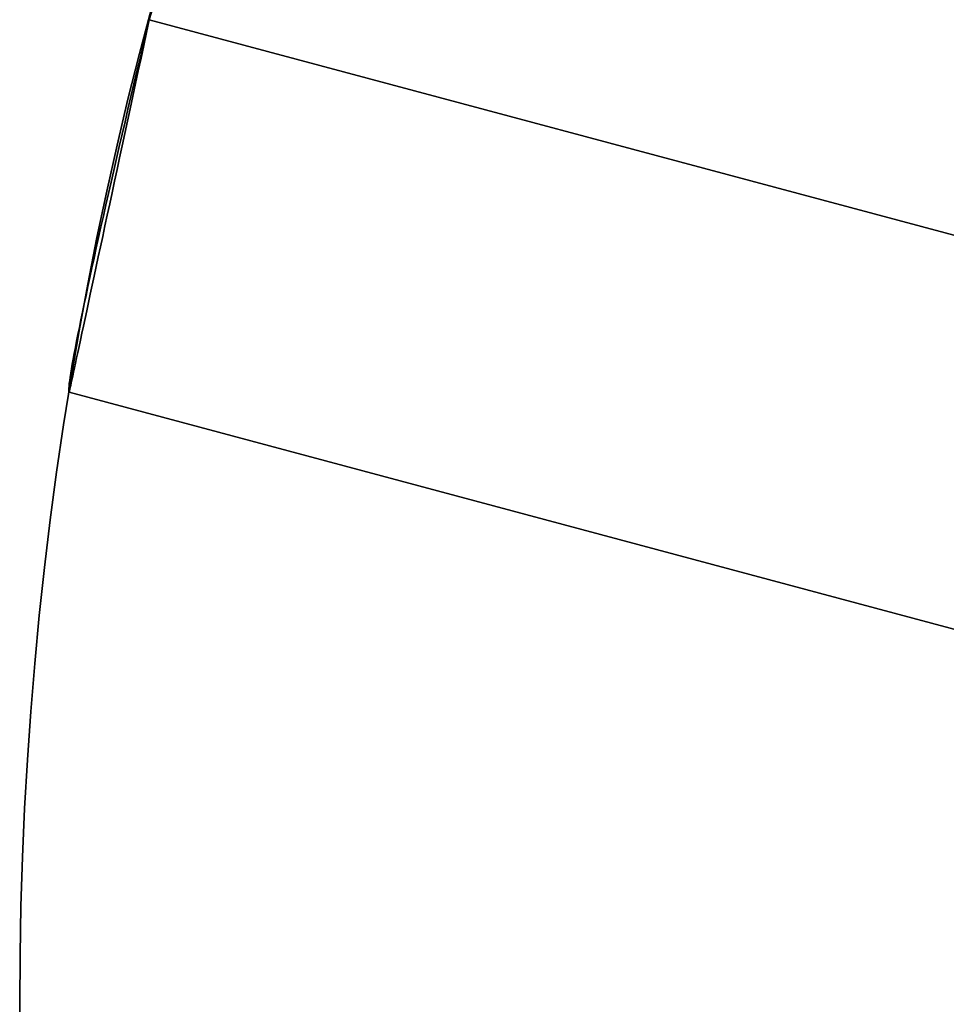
# Model space of a CAD drawing. Extents: x -3378 to 3007, y -425 to 173.
# Tile 65 of 256: x -2577.55 to -2573.9, y -326 to -322.12. Entities that reach past the tile are written whole.
import ezdxf

# ---------------------------------------------------------------- set-up
doc = ezdxf.new("R2010")
doc.units = 0
doc.layers.add('PREDEFINITO', color=7, linetype='CONTINUOUS')

msp = doc.modelspace()

# ---------------------------------------------------------------- linework, layer by layer
at = {"layer": 'PREDEFINITO'}
for p, q in [((-2577.0236, -322.0688, 2347.0425), (-2577.0384, -322.119, 2347.0415)), ((-2577.0384, -322.119, 2350.0415), (-2577.0236, -322.0688, 2350.0406)), ((-2577.0236, -322.0688, 2570.584), (-2577.0384, -322.119, 2570.5831)), ((-2577.0384, -322.119, 2573.5831), (-2577.0236, -322.0688, 2573.5821)), ((-2577.0236, -322.0688, 2797.1237), (-2577.0384, -322.119, 2797.1246)), ((-2577.0384, -322.119, 2794.1246), (-2577.0236, -322.0688, 2794.1255)), ((-2577.0384, -322.119, 2126.5), (-2577.0225, -322.0697, 2126.4992)), ((-2577.0225, -322.0697, 2123.5008), (-2577.0384, -322.119, 2123.5)), ((-2577.0507, -322.1699, 2126.4991), (-2577.0384, -322.119, 2126.5)), ((-2577.0384, -322.119, 2123.5), (-2577.0507, -322.1699, 2123.5009)), ((-2577.0507, -322.1699, 3017.6671), (-2577.0384, -322.119, 3017.6661)), ((-2577.0384, -322.119, 3020.6661), (-2577.0507, -322.1699, 3020.6652)), ((-2577.0384, -322.119, 2347.0415), (-2577.0493, -322.1697, 2347.0424)), ((-2577.0493, -322.1697, 2350.0407), (-2577.0384, -322.119, 2350.0415)), ((-2577.0384, -322.119, 2570.5831), (-2577.0493, -322.1697, 2570.5839)), ((-2577.0493, -322.1697, 2573.5822), (-2577.0384, -322.119, 2573.5831)), ((-2577.0384, -322.119, 2797.1246), (-2577.0493, -322.1697, 2797.1238)), ((-2577.0493, -322.1697, 2794.1254), (-2577.0384, -322.119, 2794.1246)), ((-2577.0384, -322.119, 1255), (-2577.0384, -322.119, 1235)), ((-2565.9302, -325.0954, 1255), (-2577.0384, -322.119, 1255)), ((-2573.1747, -323.1543, 1235), (-2577.0384, -322.119, 1235)), ((-2577.0384, -322.119, 3155), (-2577.0384, -322.119, 3175)), ((-2565.9302, -325.0954, 3155), (-2577.0384, -322.119, 3155)), ((-2573.1747, -323.1543, 3175), (-2577.0384, -322.119, 3175)), ((-2577.0384, -322.119, 2126.5), (-2577.0384, -322.119, 2126.5)), ((-2577.0384, -322.119, 2123.5), (-2577.0384, -322.119, 2123.5)), ((-2577.0384, -322.119, 2347.0415), (-2577.0384, -322.119, 2347.0415)), ((-2577.0384, -322.119, 2350.0415), (-2577.0384, -322.119, 2350.0415)), ((-2577.0384, -322.119, 2570.5831), (-2577.0384, -322.119, 2570.5831)), ((-2577.0384, -322.119, 2573.5831), (-2577.0384, -322.119, 2573.5831)), ((-2577.0384, -322.119, 2797.1246), (-2577.0384, -322.119, 2797.1246)), ((-2577.0384, -322.119, 2794.1246), (-2577.0384, -322.119, 2794.1246)), ((-2577.0384, -322.119, 3017.6661), (-2577.0384, -322.119, 3017.6661)), ((-2577.0384, -322.119, 3020.6661), (-2577.0384, -322.119, 3020.6661)), ((-2577.0384, -322.119, 1255), (-2577.0384, -322.119, 2123.5)), ((-2577.0384, -322.119, 2126.5), (-2577.0384, -322.119, 2347.0415)), ((-2577.0384, -322.119, 2350.0415), (-2577.0384, -322.119, 2570.5831)), ((-2577.0384, -322.119, 2573.5831), (-2577.0384, -322.119, 2794.1246)), ((-2577.0384, -322.119, 2797.1246), (-2577.0384, -322.119, 3017.6661)), ((-2577.0384, -322.119, 3020.6661), (-2577.0384, -322.119, 3155)), ((-2577.0384, -322.119, 1255), (-2548.0606, -329.8836, 1255)), ((-2577.0384, -322.119, 3155), (-2548.0606, -329.8836, 3155)), ((-2577.0384, -322.119, 2123.5), (-2562.5495, -326.0013, 2123.5)), ((-2577.0384, -322.119, 2126.5), (-2562.5495, -326.0013, 2126.5)), ((-2562.5495, -326.0013, 2347.0415), (-2577.0384, -322.119, 2347.0415)), ((-2562.5495, -326.0013, 2350.0415), (-2577.0384, -322.119, 2350.0415)), ((-2562.5495, -326.0013, 2570.5831), (-2577.0384, -322.119, 2570.5831)), ((-2562.5495, -326.0013, 2573.5831), (-2577.0384, -322.119, 2573.5831)), ((-2562.5495, -326.0013, 2797.1246), (-2577.0384, -322.119, 2797.1246)), ((-2562.5495, -326.0013, 2794.1246), (-2577.0384, -322.119, 2794.1246)), ((-2577.0384, -322.119, 3020.6661), (-2562.5495, -326.0013, 3020.6661)), ((-2577.0384, -322.119, 3017.6661), (-2562.5495, -326.0013, 3017.6661)), ((-2577.0629, -322.2208, 2126.4963), (-2577.0507, -322.1699, 2126.4991)), ((-2577.0507, -322.1699, 2123.5009), (-2577.0629, -322.2208, 2123.5037)), ((-2577.0629, -322.2208, 3017.6698), (-2577.0507, -322.1699, 3017.6671)), ((-2577.0507, -322.1699, 3020.6652), (-2577.0629, -322.2208, 3020.6625)), ((-2577.0493, -322.1697, 2347.0424), (-2577.0602, -322.2203, 2347.045)), ((-2577.0602, -322.2203, 2350.0381), (-2577.0493, -322.1697, 2350.0407)), ((-2577.0493, -322.1697, 2570.5839), (-2577.0602, -322.2203, 2570.5865)), ((-2577.0602, -322.2203, 2573.5796), (-2577.0493, -322.1697, 2573.5822)), ((-2577.0493, -322.1697, 2797.1238), (-2577.0602, -322.2203, 2797.1212)), ((-2577.0602, -322.2203, 2794.1281), (-2577.0493, -322.1697, 2794.1254)), ((-2577.075, -322.2715, 2126.4918), (-2577.0629, -322.2208, 2126.4963)), ((-2577.0629, -322.2208, 2123.5037), (-2577.075, -322.2715, 2123.5082)), ((-2577.075, -322.2715, 3017.6744), (-2577.0629, -322.2208, 3017.6698)), ((-2577.0629, -322.2208, 3020.6625), (-2577.075, -322.2715, 3020.6579)), ((-2577.0602, -322.2203, 2347.045), (-2577.071, -322.2707, 2347.0494)), ((-2577.071, -322.2707, 2350.0337), (-2577.0602, -322.2203, 2350.0381)), ((-2577.0602, -322.2203, 2570.5865), (-2577.071, -322.2707, 2570.5909)), ((-2577.071, -322.2707, 2573.5752), (-2577.0602, -322.2203, 2573.5796)), ((-2577.0602, -322.2203, 2797.1212), (-2577.071, -322.2707, 2797.1167)), ((-2577.071, -322.2707, 2794.1325), (-2577.0602, -322.2203, 2794.1281)), ((-2577.087, -322.3221, 2126.4854), (-2577.075, -322.2715, 2126.4918)), ((-2577.075, -322.2715, 2123.5082), (-2577.087, -322.3221, 2123.5146)), ((-2577.087, -322.3221, 3017.6808), (-2577.075, -322.2715, 3017.6744)), ((-2577.075, -322.2715, 3020.6579), (-2577.087, -322.3221, 3020.6515)), ((-2577.071, -322.2707, 2347.0494), (-2577.0818, -322.3211, 2347.0556)), ((-2577.0818, -322.3211, 2350.0275), (-2577.071, -322.2707, 2350.0337)), ((-2577.071, -322.2707, 2570.5909), (-2577.0818, -322.3211, 2570.5971)), ((-2577.0818, -322.3211, 2573.569), (-2577.071, -322.2707, 2573.5752)), ((-2577.071, -322.2707, 2797.1167), (-2577.0818, -322.3211, 2797.1106)), ((-2577.0818, -322.3211, 2794.1386), (-2577.071, -322.2707, 2794.1325)), ((-2577.099, -322.3725, 2126.4772), (-2577.087, -322.3221, 2126.4854)), ((-2577.087, -322.3221, 2123.5146), (-2577.099, -322.3725, 2123.5228)), ((-2577.099, -322.3725, 3017.689), (-2577.087, -322.3221, 3017.6808)), ((-2577.087, -322.3221, 3020.6515), (-2577.099, -322.3725, 3020.6433)), ((-2577.0818, -322.3211, 2347.0556), (-2577.0926, -322.3711, 2347.0635)), ((-2577.0926, -322.3711, 2350.0195), (-2577.0818, -322.3211, 2350.0275)), ((-2577.0818, -322.3211, 2570.5971), (-2577.0926, -322.3711, 2570.6051)), ((-2577.0926, -322.3711, 2573.5611), (-2577.0818, -322.3211, 2573.569)), ((-2577.0818, -322.3211, 2797.1106), (-2577.0926, -322.3711, 2797.1026)), ((-2577.0926, -322.3711, 2794.1466), (-2577.0818, -322.3211, 2794.1386)), ((-2577.1108, -322.4225, 2126.4672), (-2577.099, -322.3725, 2126.4772)), ((-2577.099, -322.3725, 2123.5228), (-2577.1108, -322.4225, 2123.5328)), ((-2577.1108, -322.4225, 3017.6989), (-2577.099, -322.3725, 3017.689)), ((-2577.099, -322.3725, 3020.6433), (-2577.1108, -322.4225, 3020.6333)), ((-2577.0926, -322.3711, 2347.0635), (-2577.1033, -322.4209, 2347.0733)), ((-2577.1033, -322.4209, 2350.0098), (-2577.0926, -322.3711, 2350.0195)), ((-2577.0926, -322.3711, 2570.6051), (-2577.1033, -322.4209, 2570.6148)), ((-2577.1033, -322.4209, 2573.5513), (-2577.0926, -322.3711, 2573.5611)), ((-2577.0926, -322.3711, 2797.1026), (-2577.1033, -322.4209, 2797.0929)), ((-2577.1033, -322.4209, 2794.1563), (-2577.0926, -322.3711, 2794.1466)), ((-2577.1225, -322.4722, 2126.4554), (-2577.1108, -322.4225, 2126.4672)), ((-2577.1108, -322.4225, 2123.5328), (-2577.1225, -322.4722, 2123.5446)), ((-2577.1225, -322.4722, 3017.7107), (-2577.1108, -322.4225, 3017.6989)), ((-2577.1108, -322.4225, 3020.6333), (-2577.1225, -322.4722, 3020.6216)), ((-2577.1033, -322.4209, 2347.0733), (-2577.1139, -322.4703, 2347.0847)), ((-2577.1139, -322.4703, 2349.9983), (-2577.1033, -322.4209, 2350.0098)), ((-2577.1033, -322.4209, 2570.6148), (-2577.1139, -322.4703, 2570.6263)), ((-2577.1139, -322.4703, 2573.5399), (-2577.1033, -322.4209, 2573.5513)), ((-2577.1033, -322.4209, 2797.0929), (-2577.1139, -322.4703, 2797.0814)), ((-2577.1139, -322.4703, 2794.1678), (-2577.1033, -322.4209, 2794.1563)), ((-2577.134, -322.5215, 2126.4419), (-2577.1225, -322.4722, 2126.4554)), ((-2577.1225, -322.4722, 2123.5446), (-2577.134, -322.5215, 2123.5581)), ((-2577.134, -322.5215, 3017.7243), (-2577.1225, -322.4722, 3017.7107)), ((-2577.1225, -322.4722, 3020.6216), (-2577.134, -322.5215, 3020.608)), ((-2577.1139, -322.4703, 2347.0847), (-2577.1244, -322.5193, 2347.098)), ((-2577.1244, -322.5193, 2349.9851), (-2577.1139, -322.4703, 2349.9983)), ((-2577.1139, -322.4703, 2570.6263), (-2577.1244, -322.5193, 2570.6395)), ((-2577.1244, -322.5193, 2573.5266), (-2577.1139, -322.4703, 2573.5399)), ((-2577.1139, -322.4703, 2797.0814), (-2577.1244, -322.5193, 2797.0682)), ((-2577.1244, -322.5193, 2794.181), (-2577.1139, -322.4703, 2794.1678)), ((-2577.1454, -322.5703, 2126.4265), (-2577.134, -322.5215, 2126.4419)), ((-2577.134, -322.5215, 2123.5581), (-2577.1454, -322.5703, 2123.5734)), ((-2577.1454, -322.5703, 3017.7396), (-2577.134, -322.5215, 3017.7243)), ((-2577.134, -322.5215, 3020.608), (-2577.1454, -322.5703, 3020.5927)), ((-2577.1244, -322.5193, 2347.098), (-2577.1349, -322.5678, 2347.1129)), ((-2577.1349, -322.5678, 2349.9702), (-2577.1244, -322.5193, 2349.9851)), ((-2577.1244, -322.5193, 2570.6395), (-2577.1349, -322.5678, 2570.6544)), ((-2577.1349, -322.5678, 2573.5117), (-2577.1244, -322.5193, 2573.5266)), ((-2577.1244, -322.5193, 2797.0682), (-2577.1349, -322.5678, 2797.0532)), ((-2577.1349, -322.5678, 2794.196), (-2577.1244, -322.5193, 2794.181)), ((-2577.1566, -322.6185, 2126.4095), (-2577.1454, -322.5703, 2126.4265)), ((-2577.1454, -322.5703, 2123.5734), (-2577.1566, -322.6185, 2123.5905)), ((-2577.1566, -322.6185, 3017.7566), (-2577.1454, -322.5703, 3017.7396)), ((-2577.1454, -322.5703, 3020.5927), (-2577.1566, -322.6185, 3020.5756)), ((-2577.1349, -322.5678, 2347.1129), (-2577.1452, -322.6158, 2347.1295)), ((-2577.1452, -322.6158, 2349.9535), (-2577.1349, -322.5678, 2349.9702)), ((-2577.1349, -322.5678, 2570.6544), (-2577.1452, -322.6158, 2570.6711)), ((-2577.1452, -322.6158, 2573.4951), (-2577.1349, -322.5678, 2573.5117)), ((-2577.1349, -322.5678, 2797.0532), (-2577.1452, -322.6158, 2797.0366)), ((-2577.1452, -322.6158, 2794.2126), (-2577.1349, -322.5678, 2794.196)), ((-2577.1452, -322.6158, 2347.1295), (-2577.1554, -322.6632, 2347.1479)), ((-2577.1554, -322.6632, 2349.9352), (-2577.1452, -322.6158, 2349.9535)), ((-2577.1452, -322.6158, 2570.6711), (-2577.1554, -322.6632, 2570.6894)), ((-2577.1554, -322.6632, 2573.4767), (-2577.1452, -322.6158, 2573.4951)), ((-2577.1452, -322.6158, 2797.0366), (-2577.1554, -322.6632, 2797.0183)), ((-2577.1554, -322.6632, 2794.2309), (-2577.1452, -322.6158, 2794.2126)), ((-2577.1676, -322.6662, 2126.3907), (-2577.1566, -322.6185, 2126.4095)), ((-2577.1566, -322.6185, 2123.5905), (-2577.1676, -322.6662, 2123.6093)), ((-2577.1676, -322.6662, 3017.7754), (-2577.1566, -322.6185, 3017.7566)), ((-2577.1566, -322.6185, 3020.5756), (-2577.1676, -322.6662, 3020.5569)), ((-2577.1784, -322.7131, 2126.3703), (-2577.1676, -322.6662, 2126.3907)), ((-2577.1676, -322.6662, 2123.6093), (-2577.1784, -322.7131, 2123.6297)), ((-2577.1784, -322.7131, 3017.7959), (-2577.1676, -322.6662, 3017.7754)), ((-2577.1676, -322.6662, 3020.5569), (-2577.1784, -322.7131, 3020.5364)), ((-2577.1554, -322.6632, 2347.1479), (-2577.1654, -322.7099, 2347.1679)), ((-2577.1654, -322.7099, 2349.9152), (-2577.1554, -322.6632, 2349.9352)), ((-2577.1554, -322.6632, 2570.6894), (-2577.1654, -322.7099, 2570.7094)), ((-2577.1654, -322.7099, 2573.4567), (-2577.1554, -322.6632, 2573.4767)), ((-2577.1554, -322.6632, 2797.0183), (-2577.1654, -322.7099, 2796.9983)), ((-2577.1654, -322.7099, 2794.2509), (-2577.1554, -322.6632, 2794.2309)), ((-2577.189, -322.7594, 2126.3482), (-2577.1784, -322.7131, 2126.3703)), ((-2577.1784, -322.7131, 2123.6297), (-2577.189, -322.7594, 2123.6518)), ((-2577.189, -322.7594, 3017.818), (-2577.1784, -322.7131, 3017.7959)), ((-2577.1784, -322.7131, 3020.5364), (-2577.189, -322.7594, 3020.5143)), ((-2577.1654, -322.7099, 2347.1679), (-2577.1753, -322.756, 2347.1895)), ((-2577.1753, -322.756, 2349.8936), (-2577.1654, -322.7099, 2349.9152)), ((-2577.1654, -322.7099, 2570.7094), (-2577.1753, -322.756, 2570.731)), ((-2577.1753, -322.756, 2573.4351), (-2577.1654, -322.7099, 2573.4567)), ((-2577.1654, -322.7099, 2796.9983), (-2577.1753, -322.756, 2796.9766)), ((-2577.1753, -322.756, 2794.2726), (-2577.1654, -322.7099, 2794.2509)), ((-2577.1994, -322.8049, 2126.3244), (-2577.189, -322.7594, 2126.3482)), ((-2577.189, -322.7594, 2123.6518), (-2577.1994, -322.8049, 2123.6756)), ((-2577.1994, -322.8049, 3017.8418), (-2577.189, -322.7594, 3017.818)), ((-2577.189, -322.7594, 3020.5143), (-2577.1994, -322.8049, 3020.4905)), ((-2577.1753, -322.756, 2347.1895), (-2577.185, -322.8012, 2347.2127)), ((-2577.185, -322.8012, 2349.8703), (-2577.1753, -322.756, 2349.8936)), ((-2577.1753, -322.756, 2570.731), (-2577.185, -322.8012, 2570.7543)), ((-2577.185, -322.8012, 2573.4119), (-2577.1753, -322.756, 2573.4351)), ((-2577.1753, -322.756, 2796.9766), (-2577.185, -322.8012, 2796.9534)), ((-2577.185, -322.8012, 2794.2958), (-2577.1753, -322.756, 2794.2726)), ((-2577.2095, -322.8496, 2126.299), (-2577.1994, -322.8049, 2126.3244)), ((-2577.1994, -322.8049, 2123.6756), (-2577.2095, -322.8496, 2123.701)), ((-2577.2095, -322.8496, 3017.8671), (-2577.1994, -322.8049, 3017.8418)), ((-2577.1994, -322.8049, 3020.4905), (-2577.2095, -322.8496, 3020.4651)), ((-2577.185, -322.8012, 2347.2127), (-2577.1946, -322.8457, 2347.2376)), ((-2577.1946, -322.8457, 2349.8455), (-2577.185, -322.8012, 2349.8703)), ((-2577.185, -322.8012, 2570.7543), (-2577.1946, -322.8457, 2570.7791)), ((-2577.1946, -322.8457, 2573.387), (-2577.185, -322.8012, 2573.4119)), ((-2577.185, -322.8012, 2796.9534), (-2577.1946, -322.8457, 2796.9286)), ((-2577.1946, -322.8457, 2794.3206), (-2577.185, -322.8012, 2794.2958)), ((-2577.2194, -322.8934, 2126.272), (-2577.2095, -322.8496, 2126.299)), ((-2577.2095, -322.8496, 2123.701), (-2577.2194, -322.8934, 2123.728)), ((-2577.2194, -322.8934, 3017.8941), (-2577.2095, -322.8496, 3017.8671)), ((-2577.2095, -322.8496, 3020.4651), (-2577.2194, -322.8934, 3020.4382)), ((-2577.1946, -322.8457, 2347.2376), (-2577.204, -322.8893, 2347.264)), ((-2577.204, -322.8893, 2349.8191), (-2577.1946, -322.8457, 2349.8455)), ((-2577.1946, -322.8457, 2570.7791), (-2577.204, -322.8893, 2570.8055)), ((-2577.204, -322.8893, 2573.3606), (-2577.1946, -322.8457, 2573.387)), ((-2577.1946, -322.8457, 2796.9286), (-2577.204, -322.8893, 2796.9022)), ((-2577.204, -322.8893, 2794.347), (-2577.1946, -322.8457, 2794.3206)), ((-2577.204, -322.8893, 2347.264), (-2577.2131, -322.932, 2347.2919)), ((-2577.2131, -322.932, 2349.7912), (-2577.204, -322.8893, 2349.8191)), ((-2577.204, -322.8893, 2570.8055), (-2577.2131, -322.932, 2570.8334)), ((-2577.2131, -322.932, 2573.3327), (-2577.204, -322.8893, 2573.3606)), ((-2577.204, -322.8893, 2796.9022), (-2577.2131, -322.932, 2796.8743)), ((-2577.2131, -322.932, 2794.375), (-2577.204, -322.8893, 2794.347)), ((-2577.229, -322.9363, 2126.2435), (-2577.2194, -322.8934, 2126.272)), ((-2577.2194, -322.8934, 2123.728), (-2577.229, -322.9363, 2123.7565)), ((-2577.229, -322.9363, 3017.9226), (-2577.2194, -322.8934, 3017.8941)), ((-2577.2194, -322.8934, 3020.4382), (-2577.229, -322.9363, 3020.4097)), ((-2577.2384, -322.9782, 2126.2135), (-2577.229, -322.9363, 2126.2435)), ((-2577.229, -322.9363, 2123.7565), (-2577.2384, -322.9782, 2123.7865)), ((-2577.2384, -322.9782, 3017.9526), (-2577.229, -322.9363, 3017.9226)), ((-2577.229, -322.9363, 3020.4097), (-2577.2384, -322.9782, 3020.3796)), ((-2577.2131, -322.932, 2347.2919), (-2577.2221, -322.9737, 2347.3213)), ((-2577.2221, -322.9737, 2349.7618), (-2577.2131, -322.932, 2349.7912)), ((-2577.2131, -322.932, 2570.8334), (-2577.2221, -322.9737, 2570.8628)), ((-2577.2221, -322.9737, 2573.3033), (-2577.2131, -322.932, 2573.3327)), ((-2577.2131, -322.932, 2796.8743), (-2577.2221, -322.9737, 2796.8449)), ((-2577.2221, -322.9737, 2794.4044), (-2577.2131, -322.932, 2794.375)), ((-2577.2474, -323.0191, 2126.182), (-2577.2384, -322.9782, 2126.2135)), ((-2577.2384, -322.9782, 2123.7865), (-2577.2474, -323.0191, 2123.818)), ((-2577.2474, -323.0191, 3017.9841), (-2577.2384, -322.9782, 3017.9526)), ((-2577.2384, -322.9782, 3020.3796), (-2577.2474, -323.0191, 3020.3481)), ((-2577.2221, -322.9737, 2347.3213), (-2577.2308, -323.0144, 2347.3522)), ((-2577.2308, -323.0144, 2349.7309), (-2577.2221, -322.9737, 2349.7618)), ((-2577.2221, -322.9737, 2570.8628), (-2577.2308, -323.0144, 2570.8937)), ((-2577.2308, -323.0144, 2573.2725), (-2577.2221, -322.9737, 2573.3033)), ((-2577.2221, -322.9737, 2796.8449), (-2577.2308, -323.0144, 2796.814)), ((-2577.2308, -323.0144, 2794.4352), (-2577.2221, -322.9737, 2794.4044)), ((-2577.2562, -323.0589, 2126.1491), (-2577.2474, -323.0191, 2126.182)), ((-2577.2474, -323.0191, 2123.818), (-2577.2562, -323.0589, 2123.8509)), ((-2577.2562, -323.0589, 3018.0171), (-2577.2474, -323.0191, 3017.9841)), ((-2577.2474, -323.0191, 3020.3481), (-2577.2562, -323.0589, 3020.3152)), ((-2577.2308, -323.0144, 2347.3522), (-2577.2394, -323.0541, 2347.3844)), ((-2577.2394, -323.0541, 2349.6986), (-2577.2308, -323.0144, 2349.7309)), ((-2577.2308, -323.0144, 2570.8937), (-2577.2394, -323.0541, 2570.926)), ((-2577.2394, -323.0541, 2573.2402), (-2577.2308, -323.0144, 2573.2725)), ((-2577.2308, -323.0144, 2796.814), (-2577.2394, -323.0541, 2796.7817)), ((-2577.2394, -323.0541, 2794.4675), (-2577.2308, -323.0144, 2794.4352)), ((-2577.2646, -323.0975, 2126.1147), (-2577.2562, -323.0589, 2126.1491)), ((-2577.2562, -323.0589, 2123.8509), (-2577.2646, -323.0975, 2123.8853)), ((-2577.2646, -323.0975, 3018.0514), (-2577.2562, -323.0589, 3018.0171)), ((-2577.2562, -323.0589, 3020.3152), (-2577.2646, -323.0975, 3020.2808)), ((-2577.2394, -323.0541, 2347.3844), (-2577.2476, -323.0926, 2347.4181)), ((-2577.2476, -323.0926, 2349.665), (-2577.2394, -323.0541, 2349.6986)), ((-2577.2394, -323.0541, 2570.926), (-2577.2476, -323.0926, 2570.9596)), ((-2577.2476, -323.0926, 2573.2065), (-2577.2394, -323.0541, 2573.2402)), ((-2577.2394, -323.0541, 2796.7817), (-2577.2476, -323.0926, 2796.748)), ((-2577.2476, -323.0926, 2794.5012), (-2577.2394, -323.0541, 2794.4675)), ((-2577.2727, -323.135, 2126.079), (-2577.2646, -323.0975, 2126.1147)), ((-2577.2646, -323.0975, 2123.8853), (-2577.2727, -323.135, 2123.921)), ((-2577.2727, -323.135, 3018.0871), (-2577.2646, -323.0975, 3018.0514)), ((-2577.2646, -323.0975, 3020.2808), (-2577.2727, -323.135, 3020.2451)), ((-2577.2476, -323.0926, 2347.4181), (-2577.2557, -323.1299, 2347.4531)), ((-2577.2557, -323.1299, 2349.63), (-2577.2476, -323.0926, 2349.665)), ((-2577.2476, -323.0926, 2570.9596), (-2577.2557, -323.1299, 2570.9946)), ((-2577.2557, -323.1299, 2573.1715), (-2577.2476, -323.0926, 2573.2065)), ((-2577.2476, -323.0926, 2796.748), (-2577.2557, -323.1299, 2796.713)), ((-2577.2557, -323.1299, 2794.5362), (-2577.2476, -323.0926, 2794.5012)), ((-2577.2805, -323.1712, 2126.042), (-2577.2727, -323.135, 2126.079)), ((-2577.2727, -323.135, 2123.921), (-2577.2805, -323.1712, 2123.958)), ((-2577.2805, -323.1712, 3018.1242), (-2577.2727, -323.135, 3018.0871)), ((-2577.2727, -323.135, 3020.2451), (-2577.2805, -323.1712, 3020.2081)), ((-2577.2557, -323.1299, 2347.4531), (-2577.2634, -323.1661, 2347.4894)), ((-2577.2634, -323.1661, 2349.5937), (-2577.2557, -323.1299, 2349.63)), ((-2577.2557, -323.1299, 2570.9946), (-2577.2634, -323.1661, 2571.0309)), ((-2577.2634, -323.1661, 2573.1352), (-2577.2557, -323.1299, 2573.1715)), ((-2577.2557, -323.1299, 2796.713), (-2577.2634, -323.1661, 2796.6767)), ((-2577.2634, -323.1661, 2794.5725), (-2577.2557, -323.1299, 2794.5362)), ((-2577.288, -323.2062, 2126.0037), (-2577.2805, -323.1712, 2126.042)), ((-2577.2805, -323.1712, 2123.958), (-2577.288, -323.2062, 2123.9963)), ((-2577.288, -323.2062, 3018.1624), (-2577.2805, -323.1712, 3018.1242)), ((-2577.2805, -323.1712, 3020.2081), (-2577.288, -323.2062, 3020.1698)), ((-2577.2634, -323.1661, 2347.4894), (-2577.271, -323.201, 2347.527)), ((-2577.271, -323.201, 2349.5561), (-2577.2634, -323.1661, 2349.5937)), ((-2577.2634, -323.1661, 2571.0309), (-2577.271, -323.201, 2571.0685)), ((-2577.271, -323.201, 2573.0976), (-2577.2634, -323.1661, 2573.1352)), ((-2577.2634, -323.1661, 2796.6767), (-2577.271, -323.201, 2796.6392)), ((-2577.271, -323.201, 2794.61), (-2577.2634, -323.1661, 2794.5725)), ((-2577.2951, -323.2398, 2125.9642), (-2577.288, -323.2062, 2126.0037)), ((-2577.288, -323.2062, 2123.9963), (-2577.2951, -323.2398, 2124.0358)), ((-2577.2951, -323.2398, 3018.2019), (-2577.288, -323.2062, 3018.1624)), ((-2577.288, -323.2062, 3020.1698), (-2577.2951, -323.2398, 3020.1303)), ((-2577.2782, -323.2346, 2347.5657), (-2577.2851, -323.2669, 2347.6057)), ((-2577.2851, -323.2669, 2349.4774), (-2577.2782, -323.2346, 2349.5173)), ((-2577.2782, -323.2346, 2571.1073), (-2577.2851, -323.2669, 2571.1472)), ((-2577.2851, -323.2669, 2573.0189), (-2577.2782, -323.2346, 2573.0589)), ((-2577.2782, -323.2346, 2796.6004), (-2577.2851, -323.2669, 2796.5605)), ((-2577.2851, -323.2669, 2794.6887), (-2577.2782, -323.2346, 2794.6488)), ((-2577.271, -323.201, 2347.527), (-2577.2782, -323.2346, 2347.5657)), ((-2577.2782, -323.2346, 2349.5173), (-2577.271, -323.201, 2349.5561)), ((-2577.271, -323.201, 2571.0685), (-2577.2782, -323.2346, 2571.1073)), ((-2577.2782, -323.2346, 2573.0589), (-2577.271, -323.201, 2573.0976)), ((-2577.271, -323.201, 2796.6392), (-2577.2782, -323.2346, 2796.6004)), ((-2577.2782, -323.2346, 2794.6488), (-2577.271, -323.201, 2794.61)), ((-2577.3082, -323.303, 2125.8817), (-2577.3018, -323.2721, 2125.9235)), ((-2577.3018, -323.2721, 2124.0765), (-2577.3082, -323.303, 2124.1183)), ((-2577.3082, -323.303, 3018.2844), (-2577.3018, -323.2721, 3018.2426)), ((-2577.3018, -323.2721, 3020.0896), (-2577.3082, -323.303, 3020.0478)), ((-2577.3018, -323.2721, 2125.9235), (-2577.2951, -323.2398, 2125.9642)), ((-2577.2951, -323.2398, 2124.0358), (-2577.3018, -323.2721, 2124.0765)), ((-2577.3018, -323.2721, 3018.2426), (-2577.2951, -323.2398, 3018.2019)), ((-2577.2951, -323.2398, 3020.1303), (-2577.3018, -323.2721, 3020.0896)), ((-2577.2851, -323.2669, 2347.6057), (-2577.2918, -323.2978, 2347.6467)), ((-2577.2918, -323.2978, 2349.4363), (-2577.2851, -323.2669, 2349.4774)), ((-2577.2851, -323.2669, 2571.1472), (-2577.2918, -323.2978, 2571.1883)), ((-2577.2918, -323.2978, 2572.9779), (-2577.2851, -323.2669, 2573.0189)), ((-2577.2851, -323.2669, 2796.5605), (-2577.2918, -323.2978, 2796.5194)), ((-2577.2918, -323.2978, 2794.7298), (-2577.2851, -323.2669, 2794.6887)), ((-2577.3142, -323.3325, 2125.8388), (-2577.3082, -323.303, 2125.8817)), ((-2577.3082, -323.303, 2124.1183), (-2577.3142, -323.3325, 2124.1612)), ((-2577.3142, -323.3325, 3018.3273), (-2577.3082, -323.303, 3018.2844)), ((-2577.3082, -323.303, 3020.0478), (-2577.3142, -323.3325, 3020.005)), ((-2577.2918, -323.2978, 2347.6467), (-2577.2981, -323.3274, 2347.6888)), ((-2577.2981, -323.3274, 2349.3942), (-2577.2918, -323.2978, 2349.4363)), ((-2577.2918, -323.2978, 2571.1883), (-2577.2981, -323.3274, 2571.2304)), ((-2577.2981, -323.3274, 2572.9358), (-2577.2918, -323.2978, 2572.9779)), ((-2577.2918, -323.2978, 2796.5194), (-2577.2981, -323.3274, 2796.4773)), ((-2577.2981, -323.3274, 2794.7719), (-2577.2918, -323.2978, 2794.7298)), ((-2577.3198, -323.3605, 2125.7949), (-2577.3142, -323.3325, 2125.8388)), ((-2577.3142, -323.3325, 2124.1612), (-2577.3198, -323.3605, 2124.2051)), ((-2577.3198, -323.3605, 3018.3712), (-2577.3142, -323.3325, 3018.3273)), ((-2577.3142, -323.3325, 3020.005), (-2577.3198, -323.3605, 3019.961)), ((-2577.3041, -323.3554, 2347.732), (-2577.3099, -323.382, 2347.7761)), ((-2577.3099, -323.382, 2349.307), (-2577.3041, -323.3554, 2349.3511)), ((-2577.3041, -323.3554, 2571.2735), (-2577.3099, -323.382, 2571.3176)), ((-2577.3099, -323.382, 2572.8485), (-2577.3041, -323.3554, 2572.8926)), ((-2577.3041, -323.3554, 2796.4342), (-2577.3099, -323.382, 2796.3901)), ((-2577.3099, -323.382, 2794.8592), (-2577.3041, -323.3554, 2794.8151)), ((-2577.2981, -323.3274, 2347.6888), (-2577.3041, -323.3554, 2347.732)), ((-2577.3041, -323.3554, 2349.3511), (-2577.2981, -323.3274, 2349.3942)), ((-2577.2981, -323.3274, 2571.2304), (-2577.3041, -323.3554, 2571.2735)), ((-2577.3041, -323.3554, 2572.8926), (-2577.2981, -323.3274, 2572.9358)), ((-2577.2981, -323.3274, 2796.4773), (-2577.3041, -323.3554, 2796.4342)), ((-2577.3041, -323.3554, 2794.8151), (-2577.2981, -323.3274, 2794.7719)), ((-2577.3299, -323.412, 2125.7042), (-2577.325, -323.387, 2125.75)), ((-2577.325, -323.387, 2124.25), (-2577.3299, -323.412, 2124.2958)), ((-2577.3299, -323.412, 3018.4619), (-2577.325, -323.387, 3018.4161)), ((-2577.325, -323.387, 3019.9162), (-2577.3299, -323.412, 3019.8704)), ((-2577.325, -323.387, 2125.75), (-2577.3198, -323.3605, 2125.7949)), ((-2577.3198, -323.3605, 2124.2051), (-2577.325, -323.387, 2124.25)), ((-2577.325, -323.387, 3018.4161), (-2577.3198, -323.3605, 3018.3712)), ((-2577.3198, -323.3605, 3019.961), (-2577.325, -323.387, 3019.9162)), ((-2577.3099, -323.382, 2347.7761), (-2577.3153, -323.4071, 2347.8211)), ((-2577.3153, -323.4071, 2349.262), (-2577.3099, -323.382, 2349.307)), ((-2577.3099, -323.382, 2571.3176), (-2577.3153, -323.4071, 2571.3626)), ((-2577.3153, -323.4071, 2572.8035), (-2577.3099, -323.382, 2572.8485)), ((-2577.3099, -323.382, 2796.3901), (-2577.3153, -323.4071, 2796.345)), ((-2577.3153, -323.4071, 2794.9042), (-2577.3099, -323.382, 2794.8592)), ((-2577.3343, -323.4354, 2125.6576), (-2577.3299, -323.412, 2125.7042)), ((-2577.3299, -323.412, 2124.2958), (-2577.3343, -323.4354, 2124.3424)), ((-2577.3343, -323.4354, 3018.5085), (-2577.3299, -323.412, 3018.4619)), ((-2577.3299, -323.412, 3019.8704), (-2577.3343, -323.4354, 3019.8237)), ((-2577.3203, -323.4307, 2347.867), (-2577.325, -323.4527, 2347.9137)), ((-2577.325, -323.4527, 2349.1694), (-2577.3203, -323.4307, 2349.2161)), ((-2577.3203, -323.4307, 2571.4085), (-2577.325, -323.4527, 2571.4552)), ((-2577.325, -323.4527, 2572.7109), (-2577.3203, -323.4307, 2572.7576)), ((-2577.3203, -323.4307, 2796.2992), (-2577.325, -323.4527, 2796.2525)), ((-2577.325, -323.4527, 2794.9967), (-2577.3203, -323.4307, 2794.9501)), ((-2577.3153, -323.4071, 2347.8211), (-2577.3203, -323.4307, 2347.867)), ((-2577.3203, -323.4307, 2349.2161), (-2577.3153, -323.4071, 2349.262)), ((-2577.3153, -323.4071, 2571.3626), (-2577.3203, -323.4307, 2571.4085)), ((-2577.3203, -323.4307, 2572.7576), (-2577.3153, -323.4071, 2572.8035)), ((-2577.3153, -323.4071, 2796.345), (-2577.3203, -323.4307, 2796.2992)), ((-2577.3203, -323.4307, 2794.9501), (-2577.3153, -323.4071, 2794.9042)), ((-2577.342, -323.4775, 2125.5619), (-2577.3384, -323.4572, 2125.6101)), ((-2577.3384, -323.4572, 2124.3899), (-2577.342, -323.4775, 2124.4381)), ((-2577.342, -323.4775, 3018.6042), (-2577.3384, -323.4572, 3018.556)), ((-2577.3384, -323.4572, 3019.7763), (-2577.342, -323.4775, 3019.7281)), ((-2577.3384, -323.4572, 2125.6101), (-2577.3343, -323.4354, 2125.6576)), ((-2577.3343, -323.4354, 2124.3424), (-2577.3384, -323.4572, 2124.3899)), ((-2577.3384, -323.4572, 3018.556), (-2577.3343, -323.4354, 3018.5085)), ((-2577.3343, -323.4354, 3019.8237), (-2577.3384, -323.4572, 3019.7763)), ((-2577.325, -323.4527, 2347.9137), (-2577.3294, -323.4731, 2347.9611)), ((-2577.3294, -323.4731, 2349.122), (-2577.325, -323.4527, 2349.1694)), ((-2577.325, -323.4527, 2571.4552), (-2577.3294, -323.4731, 2571.5026)), ((-2577.3294, -323.4731, 2572.6635), (-2577.325, -323.4527, 2572.7109)), ((-2577.325, -323.4527, 2796.2525), (-2577.3294, -323.4731, 2796.205)), ((-2577.3294, -323.4731, 2795.0442), (-2577.325, -323.4527, 2794.9967)), ((-2577.348, -323.5129, 2125.4636), (-2577.3452, -323.496, 2125.5131)), ((-2577.3452, -323.496, 2124.4869), (-2577.348, -323.5129, 2124.5364)), ((-2577.348, -323.5129, 3018.7026), (-2577.3452, -323.496, 3018.6531)), ((-2577.3452, -323.496, 3019.6792), (-2577.348, -323.5129, 3019.6297)), ((-2577.3452, -323.496, 2125.5131), (-2577.342, -323.4775, 2125.5619)), ((-2577.342, -323.4775, 2124.4381), (-2577.3452, -323.496, 2124.4869)), ((-2577.3452, -323.496, 3018.6531), (-2577.342, -323.4775, 3018.6042)), ((-2577.342, -323.4775, 3019.7281), (-2577.3452, -323.496, 3019.6792)), ((-2577.3372, -323.5091, 2348.058), (-2577.3405, -323.5246, 2348.1073)), ((-2577.3405, -323.5246, 2348.9757), (-2577.3372, -323.5091, 2349.0251)), ((-2577.3372, -323.5091, 2571.5995), (-2577.3405, -323.5246, 2571.6489)), ((-2577.3405, -323.5246, 2572.5173), (-2577.3372, -323.5091, 2572.5666)), ((-2577.3372, -323.5091, 2796.1082), (-2577.3405, -323.5246, 2796.0588)), ((-2577.3405, -323.5246, 2795.1904), (-2577.3372, -323.5091, 2795.1411)), ((-2577.3335, -323.4919, 2348.0092), (-2577.3372, -323.5091, 2348.058)), ((-2577.3372, -323.5091, 2349.0251), (-2577.3335, -323.4919, 2349.0738)), ((-2577.3335, -323.4919, 2571.5508), (-2577.3372, -323.5091, 2571.5995)), ((-2577.3372, -323.5091, 2572.5666), (-2577.3335, -323.4919, 2572.6154)), ((-2577.3335, -323.4919, 2796.1569), (-2577.3372, -323.5091, 2796.1082)), ((-2577.3372, -323.5091, 2795.1411), (-2577.3335, -323.4919, 2795.0923)), ((-2577.3294, -323.4731, 2347.9611), (-2577.3335, -323.4919, 2348.0092)), ((-2577.3335, -323.4919, 2349.0738), (-2577.3294, -323.4731, 2349.122)), ((-2577.3294, -323.4731, 2571.5026), (-2577.3335, -323.4919, 2571.5508)), ((-2577.3335, -323.4919, 2572.6154), (-2577.3294, -323.4731, 2572.6635)), ((-2577.3294, -323.4731, 2796.205), (-2577.3335, -323.4919, 2796.1569)), ((-2577.3335, -323.4919, 2795.0923), (-2577.3294, -323.4731, 2795.0442)), ((-2577.3539, -323.5534, 2125.3119), (-2577.3523, -323.5416, 2125.3629)), ((-2577.3523, -323.5416, 2124.6371), (-2577.3539, -323.5534, 2124.6881)), ((-2577.3539, -323.5534, 3018.8542), (-2577.3523, -323.5416, 3018.8032)), ((-2577.3523, -323.5416, 3019.5291), (-2577.3539, -323.5534, 3019.478)), ((-2577.3523, -323.5416, 2125.3629), (-2577.3504, -323.5281, 2125.4135)), ((-2577.3504, -323.5281, 2124.5865), (-2577.3523, -323.5416, 2124.6371)), ((-2577.3523, -323.5416, 3018.8032), (-2577.3504, -323.5281, 3018.7526)), ((-2577.3504, -323.5281, 3019.5796), (-2577.3523, -323.5416, 3019.5291)), ((-2577.3504, -323.5281, 2125.4135), (-2577.348, -323.5129, 2125.4636)), ((-2577.348, -323.5129, 2124.5364), (-2577.3504, -323.5281, 2124.5865)), ((-2577.3504, -323.5281, 3018.7526), (-2577.348, -323.5129, 3018.7026)), ((-2577.348, -323.5129, 3019.6297), (-2577.3504, -323.5281, 3019.5796)), ((-2577.3435, -323.5384, 2348.1572), (-2577.3461, -323.5505, 2348.2075)), ((-2577.3461, -323.5505, 2348.8756), (-2577.3435, -323.5384, 2348.9259)), ((-2577.3435, -323.5384, 2571.6987), (-2577.3461, -323.5505, 2571.749)), ((-2577.3461, -323.5505, 2572.4171), (-2577.3435, -323.5384, 2572.4674)), ((-2577.3435, -323.5384, 2796.009), (-2577.3461, -323.5505, 2795.9586)), ((-2577.3461, -323.5505, 2795.2906), (-2577.3435, -323.5384, 2795.2402)), ((-2577.3405, -323.5246, 2348.1073), (-2577.3435, -323.5384, 2348.1572)), ((-2577.3435, -323.5384, 2348.9259), (-2577.3405, -323.5246, 2348.9757)), ((-2577.3405, -323.5246, 2571.6489), (-2577.3435, -323.5384, 2571.6987)), ((-2577.3435, -323.5384, 2572.4674), (-2577.3405, -323.5246, 2572.5173)), ((-2577.3405, -323.5246, 2796.0588), (-2577.3435, -323.5384, 2796.009)), ((-2577.3435, -323.5384, 2795.2402), (-2577.3405, -323.5246, 2795.1904)), ((-2577.3559, -323.5783, 2125.1568), (-2577.3556, -323.5718, 2125.2088)), ((-2577.3556, -323.5718, 2124.7912), (-2577.3559, -323.5783, 2124.8432)), ((-2577.3559, -323.5783, 3019.0093), (-2577.3556, -323.5718, 3018.9574)), ((-2577.3556, -323.5718, 3019.3749), (-2577.3559, -323.5783, 3019.323)), ((-2577.3557, -323.5831, 2125.1047), (-2577.3559, -323.5783, 2125.1568)), ((-2577.3559, -323.5783, 2124.8432), (-2577.3557, -323.5831, 2124.8953)), ((-2577.3557, -323.5831, 3019.0615), (-2577.3559, -323.5783, 3019.0093)), ((-2577.3559, -323.5783, 3019.323), (-2577.3557, -323.5831, 3019.2708)), ((-2577.355, -323.5861, 2125.0524), (-2577.3557, -323.5831, 2125.1047)), ((-2577.3557, -323.5831, 2124.8953), (-2577.355, -323.5861, 2124.9476)), ((-2577.355, -323.5861, 3019.1138), (-2577.3557, -323.5831, 3019.0615)), ((-2577.3557, -323.5831, 3019.2708), (-2577.355, -323.5861, 3019.2185)), ((-2577.3556, -323.5718, 2125.2088), (-2577.355, -323.5635, 2125.2605)), ((-2577.355, -323.5635, 2124.7395), (-2577.3556, -323.5718, 2124.7912)), ((-2577.3556, -323.5718, 3018.9574), (-2577.355, -323.5635, 3018.9056)), ((-2577.355, -323.5635, 3019.4266), (-2577.3556, -323.5718, 3019.3749)), ((-2577.355, -323.5635, 2125.2605), (-2577.3539, -323.5534, 2125.3119)), ((-2577.3539, -323.5534, 2124.6881), (-2577.355, -323.5635, 2124.7395)), ((-2577.355, -323.5635, 3018.9056), (-2577.3539, -323.5534, 3018.8542)), ((-2577.3539, -323.5534, 3019.478), (-2577.355, -323.5635, 3019.4266)), ((-2577.354, -323.5874, 2125), (-2577.355, -323.5861, 2125.0524)), ((-2577.355, -323.5861, 2124.9476), (-2577.354, -323.5874, 2125)), ((-2577.354, -323.5874, 3019.1661), (-2577.355, -323.5861, 3019.1138)), ((-2577.355, -323.5861, 3019.2185), (-2577.354, -323.5874, 3019.1661)), ((-2577.354, -323.5874, 2125), (-2562.9377, -327.4502, 2125)), ((-2577.354, -323.5874, 3019.1661), (-2562.9377, -327.4502, 3019.1661)), ((-2562.9377, -327.4502, 2348.5415), (-2577.354, -323.5874, 2348.5415)), ((-2562.9377, -327.4502, 2572.0831), (-2577.354, -323.5874, 2572.0831)), ((-2562.9377, -327.4502, 2795.6246), (-2577.354, -323.5874, 2795.6246)), ((-2577.3536, -323.5854, 2348.4638), (-2577.3539, -323.5871, 2348.5156)), ((-2577.3539, -323.5871, 2348.5674), (-2577.3536, -323.5854, 2348.6192)), ((-2577.3536, -323.5854, 2572.0054), (-2577.3539, -323.5871, 2572.0572)), ((-2577.3539, -323.5871, 2572.109), (-2577.3536, -323.5854, 2572.1608)), ((-2577.3536, -323.5854, 2795.7023), (-2577.3539, -323.5871, 2795.6505)), ((-2577.3539, -323.5871, 2795.5987), (-2577.3536, -323.5854, 2795.5469)), ((-2577.3539, -323.5871, 2348.5156), (-2577.3539, -323.5871, 2348.5674)), ((-2577.3539, -323.5871, 2572.0572), (-2577.3539, -323.5871, 2572.109)), ((-2577.3539, -323.5871, 2795.6505), (-2577.3539, -323.5871, 2795.5987)), ((-2577.3528, -323.5819, 2348.4121), (-2577.3536, -323.5854, 2348.4638)), ((-2577.3536, -323.5854, 2348.6192), (-2577.3528, -323.5819, 2348.6709)), ((-2577.3528, -323.5819, 2571.9537), (-2577.3536, -323.5854, 2572.0054)), ((-2577.3536, -323.5854, 2572.1608), (-2577.3528, -323.5819, 2572.2125)), ((-2577.3528, -323.5819, 2795.754), (-2577.3536, -323.5854, 2795.7023)), ((-2577.3536, -323.5854, 2795.5469), (-2577.3528, -323.5819, 2795.4952)), ((-2577.3517, -323.5766, 2348.3606), (-2577.3528, -323.5819, 2348.4121)), ((-2577.3528, -323.5819, 2348.6709), (-2577.3517, -323.5766, 2348.7225)), ((-2577.3517, -323.5766, 2571.9021), (-2577.3528, -323.5819, 2571.9537)), ((-2577.3528, -323.5819, 2572.2125), (-2577.3517, -323.5766, 2572.264)), ((-2577.3517, -323.5766, 2795.8056), (-2577.3528, -323.5819, 2795.754)), ((-2577.3528, -323.5819, 2795.4952), (-2577.3517, -323.5766, 2795.4437)), ((-2577.3502, -323.5697, 2348.3093), (-2577.3517, -323.5766, 2348.3606)), ((-2577.3517, -323.5766, 2348.7225), (-2577.3502, -323.5697, 2348.7738)), ((-2577.3502, -323.5697, 2571.8508), (-2577.3517, -323.5766, 2571.9021)), ((-2577.3517, -323.5766, 2572.264), (-2577.3502, -323.5697, 2572.3153)), ((-2577.3502, -323.5697, 2795.8569), (-2577.3517, -323.5766, 2795.8056)), ((-2577.3517, -323.5766, 2795.4437), (-2577.3502, -323.5697, 2795.3923)), ((-2577.3483, -323.561, 2348.2582), (-2577.3502, -323.5697, 2348.3093)), ((-2577.3502, -323.5697, 2348.7738), (-2577.3483, -323.561, 2348.8249)), ((-2577.3483, -323.561, 2571.7997), (-2577.3502, -323.5697, 2571.8508)), ((-2577.3502, -323.5697, 2572.3153), (-2577.3483, -323.561, 2572.3664)), ((-2577.3483, -323.561, 2795.9079), (-2577.3502, -323.5697, 2795.8569)), ((-2577.3502, -323.5697, 2795.3923), (-2577.3483, -323.561, 2795.3413)), ((-2577.3461, -323.5505, 2348.2075), (-2577.3483, -323.561, 2348.2582)), ((-2577.3483, -323.561, 2348.8249), (-2577.3461, -323.5505, 2348.8756)), ((-2577.3461, -323.5505, 2571.749), (-2577.3483, -323.561, 2571.7997)), ((-2577.3483, -323.561, 2572.3664), (-2577.3461, -323.5505, 2572.4171)), ((-2577.3461, -323.5505, 2795.9586), (-2577.3483, -323.561, 2795.9079)), ((-2577.3483, -323.561, 2795.3413), (-2577.3461, -323.5505, 2795.2906))]:
    msp.add_line(p, q, dxfattribs=at)
at = {"layer": 'PREDEFINITO', "extrusion": (0, 0, -1)}
for centre in [(2562.5495, -326.0013, -1255), (2562.5495, -326.0013, -3155), (2562.5495, -326.0013, -2205)]:
    msp.add_circle(centre, 15, dxfattribs=at)
at = {"layer": 'PREDEFINITO', "extrusion": (-5.5483e-15, -2.07065e-14, -1)}
for centre in [(2562.5495, -326.0013, -3155), (2562.5495, -326.0013, -3175), (2562.5495, -326.0013, -3165)]:
    msp.add_circle(centre, 15, dxfattribs=at)
at = {"layer": 'PREDEFINITO', "extrusion": (5.5483e-15, 2.07065e-14, -1)}
for centre in [(2562.5495, -326.0013, -1255), (2562.5495, -326.0013, -1235), (2562.5495, -326.0013, -1245)]:
    msp.add_circle(centre, 15, dxfattribs=at)
at = {"layer": 'PREDEFINITO', "extrusion": (-1.8565e-14, -1.07185e-14, -1)}
for centre in [(2562.5495, -326.0013, -1255), (2562.5495, -326.0013, -1235), (2562.5495, -326.0013, -1245)]:
    msp.add_circle(centre, 15, dxfattribs=at)
at = {"layer": 'PREDEFINITO', "extrusion": (1.8565e-14, 1.07185e-14, -1)}
for centre in [(2562.5495, -326.0013, -3155), (2562.5495, -326.0013, -3175), (2562.5495, -326.0013, -3165)]:
    msp.add_circle(centre, 15, dxfattribs=at)
at = {"layer": 'PREDEFINITO'}
for centre in [(-2562.5495, -326.0013, 1255), (-2562.5495, -326.0013, 3155), (-2562.5495, -326.0013, 2205), (-2562.5495, -326.0013, 1255), (-2562.5495, -326.0013, 3155), (-2562.5495, -326.0013, 2205)]:
    msp.add_circle(centre, 15, dxfattribs=at)
at = {"layer": 'PREDEFINITO', "extrusion": (-1.30007e-14, -1.70449e-14, -1)}
for centre in [(2562.5495, -326.0013, -1255), (2562.5495, -326.0013, -1235), (2562.5495, -326.0013, -1245)]:
    msp.add_circle(centre, 15, dxfattribs=at)
at = {"layer": 'PREDEFINITO', "extrusion": (1.30007e-14, 1.70449e-14, -1)}
for centre in [(2562.5495, -326.0013, -3155), (2562.5495, -326.0013, -3175), (2562.5495, -326.0013, -3165)]:
    msp.add_circle(centre, 15, dxfattribs=at)
at = {"layer": 'PREDEFINITO', "extrusion": (1.38519e-07, 1.72869e-14, 1)}
msp.add_arc((-2592.5499, -326.0013, 3064.9996), 15, 359.9621, 0.03791, dxfattribs=at)

doc.saveas('drawing.dxf')
